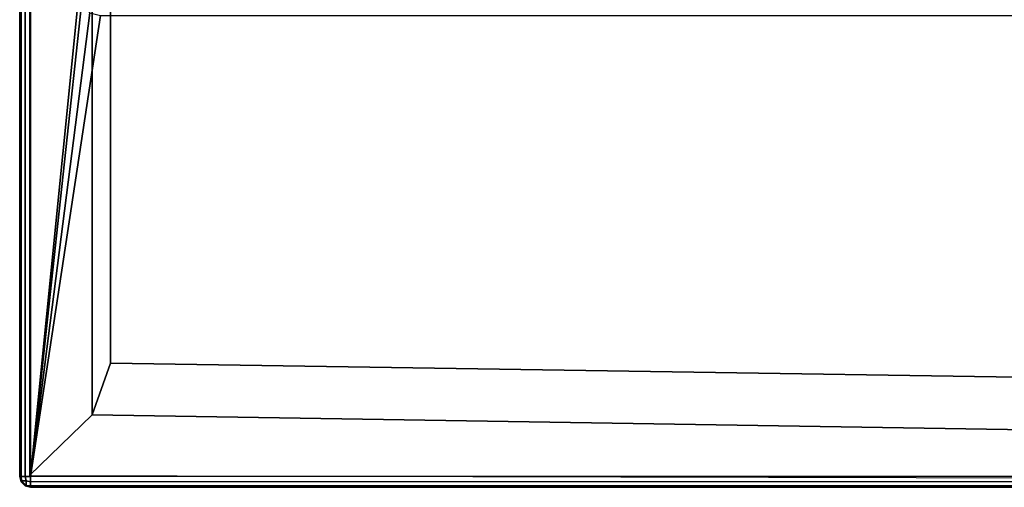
# Model space of a CAD drawing. Extents: x -11.5 to 11.5, y -9.9 to 10.6.
# Tile 1 of 33: x -11.5 to -4.2, y -9.9 to -6.4. Entities that reach past the tile are written whole.
import ezdxf

# ---------------------------------------------------------------- set-up
doc = ezdxf.new("R2010")
doc.units = 0
doc.layers.add('GALVANIZED_METAL', color=252, linetype='CONTINUOUS')
doc.layers.add('STAINLESS_STEEL', color=251, linetype='CONTINUOUS')

msp = doc.modelspace()

# ---------------------------------------------------------------- linework, layer by layer
at = {"layer": 'GALVANIZED_METAL'}
for points in [[(-10.9463, 9.4016, -0.007), (-11.4061, 10.5556, -0.007), (-11.4061, -9.7925, -0.007), (-10.9463, -9.3458, -0.007)], [(-10.8114, 9.0054, -1.7317), (-10.9463, 9.4016, -0.007), (-10.9463, -9.3458, -0.007), (-10.8114, -8.9641, -1.7317)], [(-10.8114, 9.0054, -1.7317), (-10.8114, -8.9641, -1.7317), (10.8114, -9.2996, -1.7317), (10.8114, 9.0054, -1.7317)], [(-10.8114, -8.9641, -1.7317), (-10.9463, -9.3458, -0.007), (10.9463, -9.6958, -0.007), (10.8114, -9.2996, -1.7317)], [(-10.9463, -9.3458, -0.007), (-11.4061, -9.7925, -0.007), (11.4343, -9.8422, -0.007), (10.9463, -9.6958, -0.007)]]:
    msp.add_3dface(points, dxfattribs=at)
at = {"layer": 'STAINLESS_STEEL'}
for points in [[(-11.4785, -9.7989, 0.1693), (-11.4785, 10.5143, 0.1693), (-11.4683, 10.5145, 0.2083), (-11.4683, -9.7989, 0.2083)], [(-11.4785, 10.5143, 0.1693), (-11.4785, -9.7989, 0.1693), (-11.4785, -9.7989, -0.007), (-11.4785, 10.5143, -0.007)], [(-11.4683, 10.5145, 0.2083), (-11.438, 10.5143, 0.2388), (-11.4377, -9.7989, 0.2388), (-11.4683, -9.7989, 0.2083)], [(-11.438, 10.5143, 0.2388), (-11.3993, 10.5138, 0.249), (-11.3987, -9.7989, 0.249), (-11.4377, -9.7989, 0.2388)], [(-11.0442, -6.2475, 0.249), (-11.3987, -9.7989, 0.249), (-11.3993, 10.5138, 0.249), (-11.0436, 10.1534, 0.249)], [(-11.3987, -9.7989, 0.249), (-11.0442, -6.2475, 0.249), (-11.0238, -6.3255, 0.249)], [(-11.3987, -9.7989, 0.249), (-11.0238, -6.3255, 0.249), (-10.9627, -6.3866, 0.249)], [(-11.3987, -9.7989, 0.249), (-10.9627, -6.3866, 0.249), (-10.8847, -6.407, 0.249)], [(-10.8847, -6.407, 0.249), (11.0302, -6.407, 0.249), (11.3471, -9.7971, 0.249), (-11.3987, -9.7989, 0.249)], [(-11.4785, -9.7989, -0.007), (-11.4785, -9.7989, 0.1693), (-11.4683, -9.8379, 0.1693), (-11.4683, -9.8379, -0.007)], [(-11.4648, -9.8309, 0.2013), (-11.4683, -9.8379, 0.1693), (-11.4785, -9.7989, 0.1693), (-11.4683, -9.7989, 0.2083)], [(-11.4377, -9.7989, 0.2388), (-11.4308, -9.8309, 0.2353), (-11.4648, -9.8309, 0.2013), (-11.4683, -9.7989, 0.2083)], [(-11.4683, -9.8379, 0.1693), (-11.4648, -9.8309, 0.2013), (-11.4308, -9.8649, 0.2013), (-11.4377, -9.8685, 0.1693)], [(-11.4683, -9.8379, 0.1693), (-11.4377, -9.8685, 0.1693), (-11.4377, -9.8685, -0.007), (-11.4683, -9.8379, -0.007)], [(-11.4648, -9.8309, 0.2013), (-11.4308, -9.8309, 0.2353), (-11.4308, -9.8649, 0.2013)], [(-11.4308, -9.8309, 0.2353), (-11.4377, -9.7989, 0.2388), (-11.3987, -9.7989, 0.249), (-11.3987, -9.8379, 0.2388)], [(-11.3987, -9.8685, 0.2083), (-11.4308, -9.8649, 0.2013), (-11.4308, -9.8309, 0.2353), (-11.3987, -9.8379, 0.2388)], [(11.3471, -9.7971, 0.249), (11.3484, -9.8361, 0.2388), (-11.3987, -9.8379, 0.2388), (-11.3987, -9.7989, 0.249)], [(11.3484, -9.8361, 0.2388), (11.3521, -9.8666, 0.2083), (-11.3987, -9.8685, 0.2083), (-11.3987, -9.8379, 0.2388)], [(-11.4308, -9.8649, 0.2013), (-11.3987, -9.8685, 0.2083), (-11.3987, -9.8786, 0.1693), (-11.4377, -9.8685, 0.1693)], [(-11.4377, -9.8685, 0.1693), (-11.3987, -9.8786, 0.1693), (-11.3987, -9.8786, -0.007), (-11.4377, -9.8685, -0.007)], [(-11.3987, -9.8786, 0.1693), (-11.3987, -9.8685, 0.2083), (11.3521, -9.8666, 0.2083), (11.3568, -9.8768, 0.1693)], [(11.3568, -9.8768, 0.1693), (1.0544, -9.8776, -0.007), (-1.0466, -9.8778, -0.007), (-11.3987, -9.8786, 0.1693)], [(-1.0466, -9.8778, -0.007), (-11.3987, -9.8786, -0.007), (-11.3987, -9.8786, 0.1693)]]:
    msp.add_3dface(points, dxfattribs=at)

doc.saveas('drawing.dxf')
